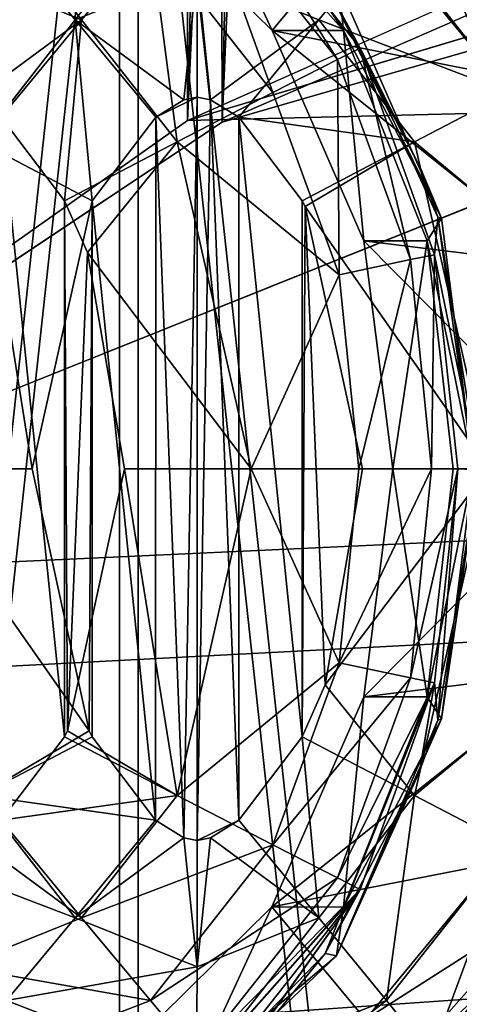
# Model space of a CAD drawing. Header units: metres. Extents: x 0 to 804, y -808 to 0.
# Tile 19 of 122: x 138 to 149, y -664 to -640. Entities that reach past the tile are written whole.
import ezdxf

# ---------------------------------------------------------------- set-up
doc = ezdxf.new("R2010")
doc.units = ezdxf.units.M

msp = doc.modelspace()

# ---------------------------------------------------------------- linework, layer by layer
at = {"layer": 'None'}
for points in [[(68.206169, -622.391846, 664.009766), (125.118866, -641.141968, 664.00946), (153.885971, -606.785217, 664.00946)], [(125.118866, -641.141968, 662.00946), (153.885971, -606.785217, 662.00946), (125.118866, -641.141968, 664.00946)], [(153.885971, -606.785217, 662.00946), (153.885971, -606.785217, 664.00946), (125.118866, -641.141968, 664.00946)], [(153.885971, -606.785217, 662.00946), (125.118866, -641.141968, 662.00946), (150.545959, -610.616943, 628.134583)], [(125.118866, -641.141968, 662.00946), (136.397461, -627.296936, 628.134583), (150.545959, -610.616943, 628.134583)]]:
    msp.add_3dface(points, dxfattribs=at)
at = {"layer": 'None012311'}
for points in [[(84.22982, -682.522278, 108.109589), (355.943726, -624.124634, 109.128922), (78.546486, -118.575203, 117.953323)], [(76.834984, -120.582596, 114.917824), (354.430603, -622.559387, 106.155792), (82.481255, -680.857727, 105.138191)], [(354.430603, -622.559387, 106.155792), (344.84613, -634.641602, 105.944893), (82.481255, -680.857727, 105.138191)], [(346.66452, -635.821777, 108.924751), (355.943726, -624.124634, 109.128922), (84.22982, -682.522278, 108.109589)], [(82.481255, -680.857727, 105.138191), (344.84613, -634.641602, 105.944893), (339.444672, -645.370789, 105.757614)], [(341.434326, -646.210693, 108.743408), (346.66452, -635.821777, 108.924751), (84.22982, -682.522278, 108.109589)], [(339.444672, -645.370789, 105.757614), (335.843445, -657.893982, 105.539024), (82.481255, -680.857727, 105.138191)], [(337.947601, -658.335693, 108.531769), (341.434326, -646.210693, 108.743408), (84.22982, -682.522278, 108.109589)], [(335.843445, -657.893982, 105.539024), (123.969986, -721.144897, 104.434975), (82.481255, -680.857727, 105.138191)], [(123.969986, -721.144897, 104.434975), (335.843445, -657.893982, 105.539024), (334.719879, -670.138, 105.325302)], [(84.22982, -682.522278, 108.109589), (122.238647, -719.43042, 107.465355), (337.947601, -658.335693, 108.531769)], [(122.238647, -719.43042, 107.465355), (336.859772, -670.190369, 108.324844), (337.947601, -658.335693, 108.531769)]]:
    msp.add_3dface(points, dxfattribs=at)
at = {"layer": 'None012312'}
for points in [[(141.615219, -184.790222, 2163.638184), (131.319733, -179.260727, 2159.952393), (126.5467, -653.800476, 2157.919189)], [(122.620811, -656.609924, 2152.86377), (132.491928, -180.547226, 2157.323242), (142.55423, -185.951401, 2160.925781)], [(143.372208, -642.614685, 2164.176758), (141.615219, -184.790222, 2163.638184), (126.5467, -653.800476, 2157.919189)], [(152.120087, -189.059952, 2166.484375), (141.615219, -184.790222, 2163.638184), (143.372208, -642.614685, 2164.176758)], [(142.532806, -642.578247, 2160.918945), (122.620811, -656.609924, 2152.86377), (142.55423, -185.951401, 2160.925781)], [(142.532806, -642.578247, 2160.918945), (142.55423, -185.951401, 2160.925781), (152.82312, -190.125153, 2163.708008)], [(162.59082, -192.029877, 2168.464111), (152.120087, -189.059952, 2166.484375), (143.372208, -642.614685, 2164.176758)], [(163.058655, -193.028183, 2165.643066), (142.532806, -642.578247, 2160.918945), (152.82312, -190.125153, 2163.708008)], [(162.59082, -192.029877, 2168.464111), (143.372208, -642.614685, 2164.176758), (162.383331, -634.318787, 2168.432861)], [(162.996735, -633.470398, 2165.633789), (142.532806, -642.578247, 2160.918945), (163.058655, -193.028183, 2165.643066)], [(661.499878, -642.578247, 2160.918945), (104.085083, -673.795959, 2141.555664), (620.789429, -630.385498, 2167.144043)], [(104.085083, -673.795959, 2141.555664), (122.620811, -656.609924, 2152.86377), (620.789429, -630.385498, 2167.144043)], [(620.789429, -630.385498, 2167.144043), (122.620811, -656.609924, 2152.86377), (142.532806, -642.578247, 2160.918945)], [(620.789429, -630.385498, 2167.144043), (142.532806, -642.578247, 2160.918945), (183.243256, -630.385498, 2167.144043)], [(142.532806, -642.578247, 2160.918945), (162.996735, -633.470398, 2165.633789), (183.243256, -630.385498, 2167.144043)], [(677.485962, -653.800476, 2157.919189), (620.789429, -631.100647, 2170), (111.601715, -666.464539, 2150.061035)], [(111.601715, -666.464539, 2150.061035), (620.789429, -631.100647, 2170), (126.5467, -653.800476, 2157.919189)], [(620.789429, -631.100647, 2170), (183.243256, -631.100647, 2170), (126.5467, -653.800476, 2157.919189)], [(126.5467, -653.800476, 2157.919189), (183.243256, -631.100647, 2170), (143.372208, -642.614685, 2164.176758)], [(183.243256, -631.100647, 2170), (162.383331, -634.318787, 2168.432861), (143.372208, -642.614685, 2164.176758)], [(104.085083, -673.795959, 2141.555664), (661.499878, -642.578247, 2160.918945), (681.411865, -656.609924, 2152.86377)], [(692.430969, -666.464539, 2150.061035), (677.485962, -653.800476, 2157.919189), (111.601715, -666.464539, 2150.061035)], [(699.947571, -673.795959, 2141.555664), (104.085083, -673.795959, 2141.555664), (681.411865, -656.609924, 2152.86377)]]:
    msp.add_3dface(points, dxfattribs=at)
at = {"layer": 'None012314'}
for points in [[(147.465652, -636.271545, 1977.489136), (147.757721, -635.825562, 1980.315186), (151.109497, -640.394592, 1977.457275)], [(147.757721, -635.825562, 1980.315186), (151.571396, -640.132751, 1980.28186), (151.109497, -640.394592, 1977.457275)], [(141.189072, -637.061707, 1429.643066), (144.576874, -640.400208, 1429.613525), (142.663071, -636.271545, 1427.167114)], [(142.663071, -636.271545, 1427.167114), (146.3069, -640.394592, 1427.135376), (143.636322, -636.391663, 1424.329956)], [(144.576874, -640.400208, 1429.613525), (146.3069, -640.394592, 1427.135376), (142.663071, -636.271545, 1427.167114)], [(149.980103, -641.462769, 1975.00415), (146.841187, -637.669495, 1975.031494), (147.465652, -636.271545, 1977.489136)], [(151.109497, -640.394592, 1977.457275), (149.980103, -641.462769, 1975.00415), (147.465652, -636.271545, 1977.489136)], [(137.011795, -638.945923, 1372.994751), (137.026917, -636.350586, 1374.728882), (139.961929, -640.136902, 1372.968994)], [(137.026917, -636.350586, 1374.728882), (141.629562, -638.130615, 1374.688721), (139.961929, -640.136902, 1372.968994)], [(142.745544, -636.350586, 2030.0177), (138.142899, -638.130615, 2030.057861), (139.810547, -640.136902, 2031.777588)], [(142.760681, -638.945923, 2031.751831), (142.745544, -636.350586, 2030.0177), (139.810547, -640.136902, 2031.777588)], [(142.756393, -636.7901, 1377.274414), (143.168686, -636.32196, 1380.332397), (146.165009, -641.098816, 1377.244629)], [(143.168686, -636.32196, 1380.332397), (146.716721, -640.823486, 1380.301392), (146.165009, -641.098816, 1377.244629)], [(143.168686, -636.32196, 1380.332397), (145.917831, -639.348083, 1402.309204), (146.716721, -640.823486, 1380.301392)], [(143.636322, -636.391663, 1424.329956), (146.3069, -640.394592, 1427.135376), (146.196289, -639.293213, 1424.307617)], [(144.600571, -641.89856, 1374.662842), (141.629562, -638.130615, 1374.688721), (142.756393, -636.7901, 1377.274414)], [(146.165009, -641.098816, 1377.244629), (144.600571, -641.89856, 1374.662842), (142.756393, -636.7901, 1377.274414)], [(148.429718, -636.7901, 2027.372559), (147.34819, -638.130615, 2029.977539), (151.838318, -641.098816, 2027.342896)], [(151.838318, -641.098816, 2027.342896), (151.432205, -639.293213, 2024.28479), (148.429718, -636.7901, 2027.372559)], [(141.189072, -637.061707, 1429.643066), (146.841187, -637.669495, 1975.031494), (144.576874, -640.400208, 1429.613525)], [(146.841187, -637.669495, 1975.031494), (149.980103, -641.462769, 1975.00415), (144.576874, -640.400208, 1429.613525)], [(139.810547, -640.136902, 2031.777588), (138.142899, -638.130615, 2030.057861), (137.494461, -643.095459, 2031.797729)], [(139.961929, -640.136902, 1372.968994), (141.629562, -638.130615, 1374.688721), (142.278, -643.095459, 1372.948853)], [(141.629562, -638.130615, 1374.688721), (144.600571, -641.89856, 1374.662842), (142.278, -643.095459, 1372.948853)], [(142.760681, -638.945923, 2031.751831), (145.710815, -640.136902, 2031.726074), (147.34819, -638.130615, 2029.977539)], [(147.34819, -638.130615, 2029.977539), (145.710815, -640.136902, 2031.726074), (150.319199, -641.89856, 2029.951538)], [(147.34819, -638.130615, 2029.977539), (150.319199, -641.89856, 2029.951538), (151.838318, -641.098816, 2027.342896)], [(137.011795, -638.945923, 1372.994751), (139.961929, -640.136902, 1372.968994), (137.327988, -642.074341, 1372.383057)], [(142.760681, -638.945923, 2031.751831), (139.810547, -640.136902, 2031.777588), (142.444489, -642.074341, 2032.363525)], [(142.765991, -642.007385, 2032.360718), (142.760681, -638.945923, 2031.751831), (142.444489, -642.074341, 2032.363525)], [(142.765991, -642.007385, 2032.360718), (143.087494, -642.074341, 2032.35791), (142.760681, -638.945923, 2031.751831)], [(143.087494, -642.074341, 2032.35791), (145.710815, -640.136902, 2031.726074), (142.760681, -638.945923, 2031.751831)], [(146.196289, -639.293213, 1424.307617), (148.6828, -644.94281, 1424.285889), (145.917831, -639.348083, 1402.309204)], [(145.917831, -639.348083, 1402.309204), (148.6828, -644.94281, 1424.285889), (148.161606, -643.703186, 1402.289673)], [(145.917831, -639.348083, 1402.309204), (148.161606, -643.703186, 1402.289673), (146.716721, -640.823486, 1380.301392)], [(146.3069, -640.394592, 1427.135376), (148.6828, -644.94281, 1424.285889), (146.196289, -639.293213, 1424.307617)], [(139.961929, -640.136902, 1372.968994), (138.012482, -642.496704, 1372.377075), (137.327988, -642.074341, 1372.383057)], [(137.494461, -643.095459, 2031.797729), (140.221191, -644.517883, 2032.382935), (139.810547, -640.136902, 2031.777588)], [(139.551285, -644.517883, 1372.363647), (138.012482, -642.496704, 1372.377075), (139.961929, -640.136902, 1372.968994)], [(142.278, -643.095459, 1372.948853), (139.551285, -644.517883, 1372.363647), (139.961929, -640.136902, 1372.968994)], [(140.221191, -644.517883, 2032.382935), (141.759995, -642.496704, 2032.369507), (139.810547, -640.136902, 2031.777588)], [(139.810547, -640.136902, 2031.777588), (141.759995, -642.496704, 2032.369507), (142.444489, -642.074341, 2032.363525)], [(143.087494, -642.074341, 2032.35791), (143.774506, -642.49884, 2032.351929), (145.710815, -640.136902, 2031.726074)], [(143.774506, -642.49884, 2032.351929), (148.026886, -643.095459, 2031.705811), (145.710815, -640.136902, 2031.726074)], [(145.710815, -640.136902, 2031.726074), (148.026886, -643.095459, 2031.705811), (150.319199, -641.89856, 2029.951538)], [(144.576874, -640.400208, 1429.613525), (146.804428, -645.487732, 1429.593994), (146.3069, -640.394592, 1427.135376)], [(144.576874, -640.400208, 1429.613525), (149.980103, -641.462769, 1975.00415), (151.713379, -646.091431, 1974.989014)], [(144.576874, -640.400208, 1429.613525), (151.713379, -646.091431, 1974.989014), (146.804428, -645.487732, 1429.593994)], [(146.804428, -645.487732, 1429.593994), (148.339859, -645.489136, 1427.117554), (146.3069, -640.394592, 1427.135376)], [(146.3069, -640.394592, 1427.135376), (148.339859, -645.489136, 1427.117554), (148.6828, -644.94281, 1424.285889)], [(146.165009, -641.098816, 1377.244629), (146.716721, -640.823486, 1380.301392), (147.929489, -645.943665, 1377.229248)], [(146.716721, -640.823486, 1380.301392), (148.514404, -645.827209, 1380.285767), (147.929489, -645.943665, 1377.229248)], [(146.716721, -640.823486, 1380.301392), (148.161606, -643.703186, 1402.289673), (148.172653, -643.73175, 1402.289551)], [(148.172653, -643.73175, 1402.289551), (148.591888, -644.913147, 1402.285889), (146.716721, -640.823486, 1380.301392)], [(148.591888, -644.913147, 1402.285889), (148.514404, -645.827209, 1380.285767), (146.716721, -640.823486, 1380.301392)], [(146.202042, -646.311584, 1374.648804), (144.600571, -641.89856, 1374.662842), (146.165009, -641.098816, 1377.244629)], [(147.929489, -645.943665, 1377.229248), (146.202042, -646.311584, 1374.648804), (146.165009, -641.098816, 1377.244629)], [(142.278, -643.095459, 1372.948853), (144.600571, -641.89856, 1374.662842), (146.202042, -646.311584, 1374.648804)], [(150.319199, -641.89856, 2029.951538), (148.026886, -643.095459, 2031.705811), (151.92067, -646.311584, 2029.937622)], [(142.444489, -642.074341, 2032.363525), (141.759995, -642.496704, 2032.369507), (142.765991, -642.007385, 2032.360718)], [(141.759995, -642.496704, 2032.369507), (142.444382, -659.940491, 2032.363525), (142.765991, -642.007385, 2032.360718)], [(142.765991, -642.007385, 2032.360718), (142.444382, -659.940491, 2032.363525), (142.765991, -660.007385, 2032.360718)], [(142.765991, -660.007385, 2032.360718), (143.087494, -642.074341, 2032.35791), (142.765991, -642.007385, 2032.360718)], [(143.772064, -659.518066, 2032.351929), (143.087494, -642.074341, 2032.35791), (142.765991, -660.007385, 2032.360718)], [(143.087494, -642.074341, 2032.35791), (143.772064, -659.518066, 2032.351929), (143.774506, -642.49884, 2032.351929)], [(138.012482, -642.496704, 1372.377075), (139.55127, -657.496948, 1372.363647), (138.014999, -659.515991, 1372.377075)], [(138.012482, -642.496704, 1372.377075), (139.551285, -644.517883, 1372.363647), (139.55127, -657.496948, 1372.363647)], [(141.759995, -642.496704, 2032.369507), (140.221191, -644.517883, 2032.382935), (141.757477, -659.515991, 2032.369507)], [(142.444382, -659.940491, 2032.363525), (141.759995, -642.496704, 2032.369507), (141.757477, -659.515991, 2032.369507)], [(143.772064, -659.518066, 2032.351929), (145.310791, -657.496948, 2032.338501), (143.774506, -642.49884, 2032.351929)], [(143.774506, -642.49884, 2032.351929), (145.310791, -644.517883, 2032.338501), (148.026886, -643.095459, 2031.705811)], [(143.774506, -642.49884, 2032.351929), (145.310791, -657.496948, 2032.338501), (145.310791, -644.517883, 2032.338501)], [(135.699478, -651.007385, 2031.813477), (138.766144, -651.007385, 2032.39563), (137.494461, -643.095459, 2031.797729)], [(138.766144, -651.007385, 2032.39563), (140.221191, -644.517883, 2032.382935), (137.494461, -643.095459, 2031.797729)], [(140.108719, -645.772522, 1372.358765), (139.551285, -644.517883, 1372.363647), (142.278, -643.095459, 1372.948853)], [(144.072983, -651.007385, 1372.933228), (140.108719, -645.772522, 1372.358765), (142.278, -643.095459, 1372.948853)], [(144.072983, -651.007385, 1372.933228), (142.278, -643.095459, 1372.948853), (146.202042, -646.311584, 1374.648804)], [(145.310791, -644.517883, 2032.338501), (145.384064, -644.660339, 2032.337891), (148.026886, -643.095459, 2031.705811)], [(148.026886, -643.095459, 2031.705811), (145.384064, -644.660339, 2032.337891), (149.821869, -651.007385, 2031.690186)], [(148.026886, -643.095459, 2031.705811), (149.821869, -651.007385, 2031.690186), (151.92067, -646.311584, 2029.937622)], [(148.6828, -644.94281, 1424.285889), (148.172653, -643.73175, 1402.289551), (148.161606, -643.703186, 1402.289673)], [(148.172653, -643.73175, 1402.289551), (148.6828, -644.94281, 1424.285889), (148.591888, -644.913147, 1402.285889)], [(140.221191, -644.517883, 2032.382935), (138.766144, -651.007385, 2032.39563), (140.147919, -657.354492, 2032.383545)], [(139.551285, -644.517883, 1372.363647), (139.624542, -657.354492, 1372.363037), (139.55127, -657.496948, 1372.363647)], [(139.551285, -644.517883, 1372.363647), (140.108719, -645.772522, 1372.358765), (139.624542, -657.354492, 1372.363037)], [(140.221191, -644.517883, 2032.382935), (140.147919, -657.354492, 2032.383545), (140.221191, -657.496948, 2032.382935)], [(141.757477, -659.515991, 2032.369507), (140.221191, -644.517883, 2032.382935), (140.221191, -657.496948, 2032.382935)], [(145.310791, -657.496948, 2032.338501), (145.384064, -644.660339, 2032.337891), (145.310791, -644.517883, 2032.338501)], [(145.310791, -657.496948, 2032.338501), (145.868225, -656.24231, 2032.333618), (145.384064, -644.660339, 2032.337891)], [(145.384064, -644.660339, 2032.337891), (146.765839, -651.007385, 2032.325806), (149.821869, -651.007385, 2031.690186)], [(145.868225, -656.24231, 2032.333618), (146.765839, -651.007385, 2032.325806), (145.384064, -644.660339, 2032.337891)], [(148.339859, -645.489136, 1427.117554), (149.459793, -651.009094, 1424.279175), (148.6828, -644.94281, 1424.285889)], [(148.591888, -644.913147, 1402.285889), (149.578598, -651.007385, 1402.277344), (148.514404, -645.827209, 1380.285767)], [(148.6828, -644.94281, 1424.285889), (149.459793, -651.009094, 1424.279175), (148.591888, -644.913147, 1402.285889)], [(148.591888, -644.913147, 1402.285889), (149.459793, -651.009094, 1424.279175), (149.578598, -651.007385, 1402.277344)], [(151.713379, -646.091431, 1974.989014), (152.265747, -651.007935, 1974.984131), (146.804428, -645.487732, 1429.593994)], [(146.804428, -645.487732, 1429.593994), (152.265747, -651.007935, 1974.984131), (147.506149, -651.008179, 1429.587891)], [(146.804428, -645.487732, 1429.593994), (147.506149, -651.008179, 1429.587891), (148.339859, -645.489136, 1427.117554)], [(147.506149, -651.008179, 1429.587891), (148.967773, -651.007996, 1427.112061), (148.339859, -645.489136, 1427.117554)], [(148.339859, -645.489136, 1427.117554), (148.967773, -651.007996, 1427.112061), (149.459793, -651.009094, 1424.279175)], [(140.108719, -645.772522, 1372.358765), (141.006317, -651.007385, 1372.350952), (139.624542, -657.354492, 1372.363037)], [(141.006317, -651.007385, 1372.350952), (140.108719, -645.772522, 1372.358765), (144.072983, -651.007385, 1372.933228)], [(146.683411, -651.007385, 1374.644653), (146.202042, -646.311584, 1374.648804), (147.929489, -645.943665, 1377.229248)], [(148.44017, -651.007385, 1377.224854), (146.683411, -651.007385, 1374.644653), (147.929489, -645.943665, 1377.229248)], [(147.929489, -645.943665, 1377.229248), (148.514404, -645.827209, 1380.285767), (148.44017, -651.007385, 1377.224854)], [(148.514404, -645.827209, 1380.285767), (149.075836, -651.007385, 1380.280884), (148.44017, -651.007385, 1377.224854)], [(149.578598, -651.007385, 1402.277344), (149.075836, -651.007385, 1380.280884), (148.514404, -645.827209, 1380.285767)], [(144.072983, -651.007385, 1372.933228), (146.202042, -646.311584, 1374.648804), (146.683411, -651.007385, 1374.644653)], [(137.494492, -658.919373, 2031.797729), (140.147919, -657.354492, 2032.383545), (135.699478, -651.007385, 2031.813477)], [(140.147919, -657.354492, 2032.383545), (138.766144, -651.007385, 2032.39563), (135.699478, -651.007385, 2031.813477)], [(142.277969, -658.919373, 1372.948853), (139.624542, -657.354492, 1372.363037), (141.006317, -651.007385, 1372.350952)], [(142.277969, -658.919373, 1372.948853), (141.006317, -651.007385, 1372.350952), (144.072983, -651.007385, 1372.933228)], [(142.277969, -658.919373, 1372.948853), (144.072983, -651.007385, 1372.933228), (146.202042, -655.703186, 1374.648804)], [(146.202042, -655.703186, 1374.648804), (144.072983, -651.007385, 1372.933228), (146.683411, -651.007385, 1374.644653)], [(149.821869, -651.007385, 2031.690186), (146.765839, -651.007385, 2032.325806), (145.868225, -656.24231, 2032.333618)], [(149.821869, -651.007385, 2031.690186), (145.868225, -656.24231, 2032.333618), (148.026855, -658.919373, 2031.705811)], [(147.929535, -656.071106, 1377.229248), (146.202042, -655.703186, 1374.648804), (148.44017, -651.007385, 1377.224854)], [(146.202042, -655.703186, 1374.648804), (146.683411, -651.007385, 1374.644653), (148.44017, -651.007385, 1377.224854)], [(152.265747, -651.007935, 1974.984131), (146.804001, -656.528687, 1429.593994), (147.506149, -651.008179, 1429.587891)], [(152.265747, -651.007935, 1974.984131), (151.713135, -655.9245, 1974.989014), (146.804001, -656.528687, 1429.593994)], [(147.506149, -651.008179, 1429.587891), (146.804001, -656.528687, 1429.593994), (148.339584, -656.526794, 1427.117554)], [(148.967773, -651.007996, 1427.112061), (147.506149, -651.008179, 1429.587891), (148.339584, -656.526794, 1427.117554)], [(148.44017, -651.007385, 1377.224854), (149.075836, -651.007385, 1380.280884), (147.929535, -656.071106, 1377.229248)], [(149.075836, -651.007385, 1380.280884), (148.51442, -656.187561, 1380.285767), (147.929535, -656.071106, 1377.229248)], [(149.821869, -651.007385, 2031.690186), (148.026855, -658.919373, 2031.705811), (151.92067, -655.703186, 2029.937622)], [(148.967773, -651.007996, 1427.112061), (148.339584, -656.526794, 1427.117554), (149.459793, -651.009094, 1424.279175)], [(149.459793, -651.009094, 1424.279175), (148.339584, -656.526794, 1427.117554), (148.68576, -657.060852, 1424.285889)], [(149.075836, -651.007385, 1380.280884), (148.595154, -657.091553, 1402.285889), (148.51442, -656.187561, 1380.285767)], [(149.578583, -651.03595, 1402.277344), (148.595154, -657.091553, 1402.285889), (149.075836, -651.007385, 1380.280884)], [(148.68576, -657.060852, 1424.285889), (148.595154, -657.091553, 1402.285889), (149.578583, -651.03595, 1402.277344)], [(149.459793, -651.009094, 1424.279175), (148.68576, -657.060852, 1424.285889), (149.578598, -651.007385, 1402.277344)], [(149.578598, -651.007385, 1402.277344), (148.68576, -657.060852, 1424.285889), (149.578583, -651.03595, 1402.277344)], [(149.578598, -651.007385, 1402.277344), (149.578583, -651.03595, 1402.277344), (149.075836, -651.007385, 1380.280884)], [(144.600586, -660.116211, 1374.662842), (142.277969, -658.919373, 1372.948853), (146.202042, -655.703186, 1374.648804)], [(144.600586, -660.116211, 1374.662842), (146.202042, -655.703186, 1374.648804), (147.929535, -656.071106, 1377.229248)], [(148.026855, -658.919373, 2031.705811), (150.319199, -660.116211, 2029.951538), (151.92067, -655.703186, 2029.937622)], [(151.713135, -655.9245, 1974.989014), (144.575958, -661.615906, 1429.613525), (146.804001, -656.528687, 1429.593994)], [(151.713135, -655.9245, 1974.989014), (149.979568, -660.55304, 1975.00415), (144.575958, -661.615906, 1429.613525)], [(146.165039, -660.915955, 1377.244629), (144.600586, -660.116211, 1374.662842), (147.929535, -656.071106, 1377.229248)], [(145.868225, -656.24231, 2032.333618), (145.310791, -657.496948, 2032.338501), (148.026855, -658.919373, 2031.705811)], [(148.150513, -658.34021, 1402.289795), (145.86525, -662.74469, 1402.309692), (148.51442, -656.187561, 1380.285767)], [(145.86525, -662.74469, 1402.309692), (146.716751, -661.191345, 1380.301392), (148.51442, -656.187561, 1380.285767)], [(147.929535, -656.071106, 1377.229248), (148.51442, -656.187561, 1380.285767), (146.165039, -660.915955, 1377.244629)], [(148.51442, -656.187561, 1380.285767), (146.716751, -661.191345, 1380.301392), (146.165039, -660.915955, 1377.244629)], [(148.51442, -656.187561, 1380.285767), (148.161606, -658.311646, 1402.289673), (148.150513, -658.34021, 1402.289795)], [(148.595154, -657.091553, 1402.285889), (148.161606, -658.311646, 1402.289673), (148.51442, -656.187561, 1380.285767)], [(146.804001, -656.528687, 1429.593994), (144.575958, -661.615906, 1429.613525), (146.306305, -661.621277, 1427.135376)], [(148.339584, -656.526794, 1427.117554), (146.306305, -661.621277, 1427.135376), (148.68576, -657.060852, 1424.285889)], [(148.339584, -656.526794, 1427.117554), (146.804001, -656.528687, 1429.593994), (146.306305, -661.621277, 1427.135376)], [(148.68576, -657.060852, 1424.285889), (146.141327, -662.803528, 1424.308105), (148.595154, -657.091553, 1402.285889)], [(148.68576, -657.060852, 1424.285889), (146.306305, -661.621277, 1427.135376), (146.141327, -662.803528, 1424.308105)], [(146.141327, -662.803528, 1424.308105), (148.161606, -658.311646, 1402.289673), (148.595154, -657.091553, 1402.285889)], [(140.221191, -657.496948, 2032.382935), (140.147919, -657.354492, 2032.383545), (137.494492, -658.919373, 2031.797729)], [(139.55127, -657.496948, 1372.363647), (139.624542, -657.354492, 1372.363037), (142.277969, -658.919373, 1372.948853)], [(141.757477, -659.515991, 2032.369507), (140.221191, -657.496948, 2032.382935), (137.494492, -658.919373, 2031.797729)], [(138.014999, -659.515991, 1372.377075), (139.55127, -657.496948, 1372.363647), (142.277969, -658.919373, 1372.948853)], [(145.310791, -657.496948, 2032.338501), (143.772064, -659.518066, 2032.351929), (145.710876, -661.87793, 2031.726074)], [(148.026855, -658.919373, 2031.705811), (145.310791, -657.496948, 2032.338501), (145.710876, -661.87793, 2031.726074)], [(145.86525, -662.74469, 1402.309692), (148.150513, -658.34021, 1402.289795), (146.141327, -662.803528, 1424.308105)], [(146.141327, -662.803528, 1424.308105), (148.150513, -658.34021, 1402.289795), (148.161606, -658.311646, 1402.289673)], [(139.810486, -661.87793, 2031.777588), (137.494492, -658.919373, 2031.797729), (135.17189, -660.116211, 2030.08374)], [(141.757477, -659.515991, 2032.369507), (137.494492, -658.919373, 2031.797729), (139.810486, -661.87793, 2031.777588)], [(138.014999, -659.515991, 1372.377075), (142.277969, -658.919373, 1372.948853), (139.96199, -661.87793, 1372.968994)], [(139.96199, -661.87793, 1372.968994), (142.277969, -658.919373, 1372.948853), (144.600586, -660.116211, 1374.662842)], [(145.710876, -661.87793, 2031.726074), (147.348206, -663.884216, 2029.977539), (148.026855, -658.919373, 2031.705811)], [(147.348206, -663.884216, 2029.977539), (150.319199, -660.116211, 2029.951538), (148.026855, -658.919373, 2031.705811)], [(137.328079, -659.940491, 1372.383057), (138.014999, -659.515991, 1372.377075), (139.96199, -661.87793, 1372.968994)], [(142.444382, -659.940491, 2032.363525), (141.757477, -659.515991, 2032.369507), (139.810486, -661.87793, 2031.777588)], [(143.087601, -659.940491, 2032.35791), (143.772064, -659.518066, 2032.351929), (142.765991, -660.007385, 2032.360718)], [(145.710876, -661.87793, 2031.726074), (143.772064, -659.518066, 2032.351929), (143.087601, -659.940491, 2032.35791)], [(137.328079, -659.940491, 1372.383057), (139.96199, -661.87793, 1372.968994), (137.011795, -663.068909, 1372.994751)], [(142.444382, -659.940491, 2032.363525), (139.810486, -661.87793, 2031.777588), (142.760681, -663.068909, 2031.751831)], [(142.765991, -660.007385, 2032.360718), (142.444382, -659.940491, 2032.363525), (142.760681, -663.068909, 2031.751831)], [(142.765991, -660.007385, 2032.360718), (142.760681, -663.068909, 2031.751831), (143.087601, -659.940491, 2032.35791)], [(142.760681, -663.068909, 2031.751831), (145.710876, -661.87793, 2031.726074), (143.087601, -659.940491, 2032.35791)], [(138.142883, -663.884216, 2030.057861), (139.810486, -661.87793, 2031.777588), (135.17189, -660.116211, 2030.08374)], [(141.629593, -663.884216, 1374.688721), (139.96199, -661.87793, 1372.968994), (144.600586, -660.116211, 1374.662842)], [(141.629593, -663.884216, 1374.688721), (144.600586, -660.116211, 1374.662842), (146.165039, -660.915955, 1377.244629)], [(150.319199, -660.116211, 2029.951538), (147.348206, -663.884216, 2029.977539), (148.429688, -665.224731, 2027.372559)], [(151.838348, -660.915955, 2027.342896), (150.319199, -660.116211, 2029.951538), (148.429688, -665.224731, 2027.372559)], [(149.979568, -660.55304, 1975.00415), (146.840347, -664.345947, 1975.031494), (144.575958, -661.615906, 1429.613525)], [(146.840347, -664.345947, 1975.031494), (149.979568, -660.55304, 1975.00415), (151.108902, -661.621277, 1977.457275)], [(142.756363, -665.224731, 1377.274414), (141.629593, -663.884216, 1374.688721), (146.165039, -660.915955, 1377.244629)], [(146.165039, -660.915955, 1377.244629), (146.716751, -661.191345, 1380.301392), (142.756363, -665.224731, 1377.274414)], [(151.377258, -662.803528, 2024.285278), (151.838348, -660.915955, 2027.342896), (148.429688, -665.224731, 2027.372559)], [(146.716751, -661.191345, 1380.301392), (143.919113, -665.111023, 1402.32666), (141.744644, -666.795044, 1402.345703)], [(146.716751, -661.191345, 1380.301392), (141.744644, -666.795044, 1402.345703), (143.168625, -665.692871, 1380.332397)], [(146.716751, -661.191345, 1380.301392), (143.168625, -665.692871, 1380.332397), (142.756363, -665.224731, 1377.274414)], [(143.940887, -665.089539, 1402.326538), (143.919113, -665.111023, 1402.32666), (146.716751, -661.191345, 1380.301392)], [(145.86525, -662.74469, 1402.309692), (143.940887, -665.089539, 1402.326538), (146.716751, -661.191345, 1380.301392)], [(144.575958, -661.615906, 1429.613525), (146.840347, -664.345947, 1975.031494), (141.188034, -664.953735, 1429.643066)], [(144.575958, -661.615906, 1429.613525), (141.188034, -664.953735, 1429.643066), (142.662094, -665.744019, 1427.167114)], [(146.306305, -661.621277, 1427.135376), (144.575958, -661.615906, 1429.613525), (142.662094, -665.744019, 1427.167114)], [(146.306305, -661.621277, 1427.135376), (142.662094, -665.744019, 1427.167114), (146.141327, -662.803528, 1424.308105)], [(147.464676, -665.744019, 1977.489136), (146.840347, -664.345947, 1975.031494), (151.108902, -661.621277, 1977.457275)], [(151.108902, -661.621277, 1977.457275), (151.570786, -661.883118, 1980.28186), (147.464676, -665.744019, 1977.489136)], [(137.011795, -663.068909, 1372.994751), (139.96199, -661.87793, 1372.968994), (141.629593, -663.884216, 1374.688721)], [(142.760681, -663.068909, 2031.751831), (139.810486, -661.87793, 2031.777588), (138.142883, -663.884216, 2030.057861)], [(142.760681, -663.068909, 2031.751831), (142.745544, -665.664246, 2030.0177), (145.710876, -661.87793, 2031.726074)], [(142.745544, -665.664246, 2030.0177), (147.348206, -663.884216, 2029.977539), (145.710876, -661.87793, 2031.726074)], [(151.570786, -661.883118, 1980.28186), (149.155045, -665.111023, 2002.303833), (146.98056, -666.795044, 2002.322754)], [(151.570786, -661.883118, 1980.28186), (146.98056, -666.795044, 2002.322754), (147.756638, -666.190063, 1980.315186)], [(151.570786, -661.883118, 1980.28186), (147.756638, -666.190063, 1980.315186), (147.464676, -665.744019, 1977.489136)], [(143.940887, -665.089539, 1402.326538), (145.86525, -662.74469, 1402.309692), (141.937347, -666.80365, 1424.344849)], [(141.937347, -666.80365, 1424.344849), (145.86525, -662.74469, 1402.309692), (146.141327, -662.803528, 1424.308105)], [(146.141327, -662.803528, 1424.308105), (142.662094, -665.744019, 1427.167114), (141.937347, -666.80365, 1424.344849)], [(149.176804, -665.089539, 2002.303589), (151.101181, -662.74469, 2002.286865), (147.173264, -666.80365, 2024.322021)], [(147.173264, -666.80365, 2024.322021), (151.101181, -662.74469, 2002.286865), (151.377258, -662.803528, 2024.285278)], [(147.173264, -666.80365, 2024.322021), (151.377258, -662.803528, 2024.285278), (148.429688, -665.224731, 2027.372559)], [(137.026917, -665.664246, 1374.728882), (137.011795, -663.068909, 1372.994751), (141.629593, -663.884216, 1374.688721)], [(142.745544, -665.664246, 2030.0177), (142.760681, -663.068909, 2031.751831), (138.142883, -663.884216, 2030.057861)], [(142.745544, -665.664246, 2030.0177), (138.142883, -663.884216, 2030.057861), (137.016098, -665.224731, 2027.472168)], [(137.026917, -665.664246, 1374.728882), (141.629593, -663.884216, 1374.688721), (142.756363, -665.224731, 1377.274414)], [(148.429688, -665.224731, 2027.372559), (147.348206, -663.884216, 2029.977539), (142.7229, -667.398438, 2027.422363)], [(147.348206, -663.884216, 2029.977539), (142.745544, -665.664246, 2030.0177), (142.7229, -667.398438, 2027.422363)]]:
    msp.add_3dface(points, dxfattribs=at)
at = {"layer": 'None012325'}
for points in [[(130.916031, -626.007385, 1825.159668), (140.885635, -626.007385, 1822.369263), (133.249374, -696.509949, 1823.976563)], [(133.660187, -696.509949, 1860.929443), (141.330261, -626.007385, 1862.366699), (131.301102, -626.007385, 1859.798584)], [(133.249374, -696.509949, 1823.976563), (140.885635, -626.007385, 1822.369263), (140.885635, -696.509949, 1822.369263)], [(133.660187, -696.509949, 1860.929443), (141.330276, -696.509949, 1862.366699), (141.330261, -626.007385, 1862.366699)], [(140.885635, -626.007385, 1822.369263), (148.55574, -696.509949, 1823.806519), (140.885635, -696.509949, 1822.369263)], [(140.885635, -626.007385, 1822.369263), (150.914795, -626.007385, 1824.937378), (148.55574, -696.509949, 1823.806519)], [(141.330276, -696.509949, 1862.366699), (148.966507, -696.509949, 1860.759277), (141.330261, -626.007385, 1862.366699)], [(141.330261, -626.007385, 1862.366699), (148.966507, -696.509949, 1860.759277), (151.299866, -626.007385, 1859.576294)], [(150.914795, -626.007385, 1824.937378), (155.09198, -696.509949, 1828.06958), (148.55574, -696.509949, 1823.806519)], [(148.966507, -696.509949, 1860.759277), (155.406372, -696.509949, 1856.351929), (151.299866, -626.007385, 1859.576294)]]:
    msp.add_3dface(points, dxfattribs=at)

doc.saveas('drawing.dxf')
